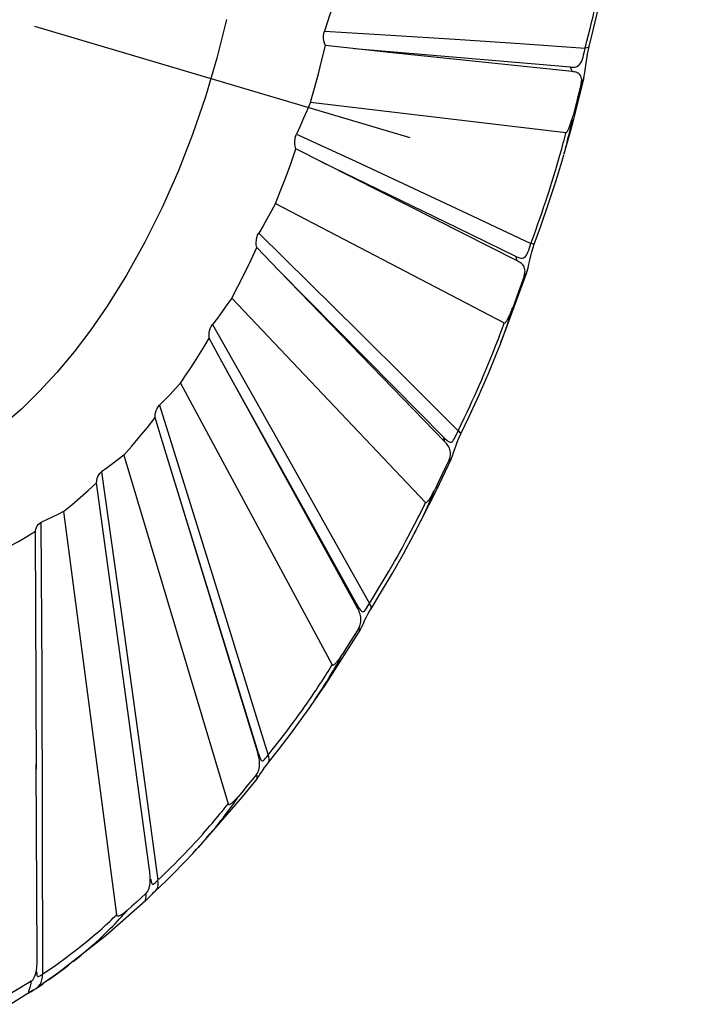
# Model space of a CAD drawing. Header units: inches. Extents: x 0 to 13.8, y 0 to 10.6.
# Tile 16 of 22: x 10.554 to 10.725, y 4.434 to 4.685. Entities that reach past the tile are written whole.
import ezdxf

# ---------------------------------------------------------------- set-up
doc = ezdxf.new("R2010")
doc.units = ezdxf.units.IN
doc.header["$LTSCALE"] = 0.75625
doc.header["$MEASUREMENT"] = 0
doc.linetypes.add('DASHED', pattern=[0.2, 0.1, -0.1])
doc.layers.get('0').update_dxf_attribs({"linetype": 'CONTINUOUS'})

msp = doc.modelspace()

# ---------------------------------------------------------------- linework, layer by layer
at = {"color": 7, "linetype": 'DASHED'}
msp.add_line((10.55791, 4.6833), (11.26485, 4.4741), dxfattribs=at)
at = {"color": 7, "linetype": 'Continuous'}
for p, q in [((10.63197, 4.68205), (10.64891, 4.68104)), ((10.64891, 4.68104), (10.66532, 4.68)), ((10.66532, 4.68), (10.68191, 4.67889)), ((10.68191, 4.67889), (10.69854, 4.67772)), ((10.69854, 4.67772), (10.699, 4.67947)), ((10.64847, 4.67663), (10.63221, 4.67836)), ((10.69479, 4.67285), (10.63964, 4.67756)), ((10.69519, 4.67173), (10.64847, 4.67663)), ((10.69913, 4.67619), (10.69936, 4.67733)), ((10.69936, 4.67733), (10.69956, 4.67817)), ((10.69956, 4.67817), (10.69956, 4.67817)), ((10.69821, 4.67016), (10.69519, 4.65822)), ((10.6982, 4.67015), (10.69821, 4.67016)), ((10.69753, 4.66877), (10.6965, 4.66463)), ((10.62843, 4.6639), (10.69363, 4.65621)), ((10.6965, 4.66463), (10.69545, 4.6605)), ((10.69519, 4.65822), (10.69313, 4.65067)), ((10.62482, 4.65575), (10.64007, 4.64874)), ((10.69348, 4.65558), (10.69363, 4.65621)), ((10.63927, 4.64459), (10.62468, 4.65199)), ((10.6921, 4.6504), (10.69256, 4.65204)), ((10.69256, 4.65204), (10.69276, 4.6528)), ((10.64007, 4.64874), (10.65482, 4.64188)), ((10.6916, 4.64863), (10.6921, 4.6504)), ((10.69313, 4.65067), (10.69326, 4.65115)), ((10.6904, 4.64463), (10.69103, 4.64671)), ((10.69103, 4.64671), (10.6916, 4.64863)), ((10.68118, 4.62343), (10.63927, 4.64459)), ((10.65482, 4.64188), (10.66973, 4.63489)), ((10.61951, 4.63805), (10.6779, 4.60759)), ((10.66973, 4.63489), (10.68467, 4.62782)), ((10.61517, 4.63046), (10.62815, 4.61771)), ((10.68467, 4.62782), (10.68531, 4.62956)), ((10.62035, 4.6209), (10.61467, 4.62678)), ((10.68493, 4.62573), (10.68526, 4.62682)), ((10.68526, 4.62682), (10.68556, 4.62768)), ((10.66264, 4.5773), (10.62035, 4.6209)), ((10.68358, 4.6203), (10.67649, 4.60115)), ((10.68295, 4.6195), (10.68153, 4.6155)), ((10.68358, 4.6203), (10.68358, 4.6203)), ((10.62815, 4.61771), (10.64071, 4.6053)), ((10.6083, 4.61385), (10.65776, 4.56173)), ((10.68153, 4.6155), (10.68004, 4.61141)), ((10.60337, 4.60711), (10.6136, 4.58909)), ((10.67768, 4.60697), (10.6779, 4.60759)), ((10.60589, 4.59753), (10.60255, 4.60362)), ((10.64071, 4.6053), (10.65339, 4.59268)), ((10.67576, 4.60184), (10.67638, 4.60345)), ((10.67507, 4.6001), (10.67576, 4.60184)), ((10.67642, 4.60097), (10.67681, 4.60198)), ((10.67431, 4.59822), (10.67507, 4.6001)), ((10.64026, 4.53502), (10.60589, 4.59753)), ((10.6401, 4.53596), (10.60699, 4.59551)), ((10.5952, 4.59217), (10.63396, 4.52028)), ((10.65339, 4.59268), (10.66608, 4.57996)), ((10.6136, 4.58909), (10.62348, 4.57156)), ((10.58983, 4.58654), (10.59693, 4.56389)), ((10.59028, 4.57833), (10.58875, 4.58337)), ((10.61484, 4.49813), (10.59028, 4.57833)), ((10.66626, 4.57811), (10.66678, 4.57924)), ((10.5807, 4.57381), (10.60734, 4.48475)), ((10.61513, 4.49762), (10.59182, 4.5733)), ((10.66434, 4.57282), (10.66468, 4.57365)), ((10.66468, 4.57365), (10.66496, 4.57445)), ((10.62348, 4.57156), (10.63346, 4.55378)), ((10.66434, 4.57282), (10.66051, 4.5648)), ((10.66378, 4.57256), (10.6629, 4.57069)), ((10.57506, 4.56949), (10.57994, 4.5345)), ((10.58115, 4.51275), (10.57377, 4.56674)), ((10.59693, 4.56389), (10.60612, 4.53436)), ((10.66051, 4.5648), (10.65482, 4.55357)), ((10.65748, 4.56113), (10.65776, 4.56173)), ((10.5653, 4.55943), (10.57887, 4.45641)), ((10.55957, 4.55658), (10.55976, 4.51784)), ((10.65422, 4.5546), (10.65507, 4.55625)), ((10.55841, 4.49357), (10.55815, 4.55435)), ((10.63346, 4.55378), (10.64343, 4.53589)), ((10.65482, 4.55357), (10.65542, 4.55472)), ((10.57994, 4.5345), (10.58471, 4.49981)), ((10.64115, 4.52931), (10.63226, 4.51532)), ((10.64073, 4.52963), (10.6397, 4.52796)), ((10.64073, 4.52963), (10.64094, 4.53002)), ((10.64115, 4.52931), (10.64115, 4.52932)), ((10.55976, 4.51784), (10.55988, 4.47945)), ((10.63226, 4.51532), (10.62835, 4.50957)), ((10.58729, 4.46794), (10.58115, 4.51275)), ((10.62754, 4.51046), (10.62815, 4.51133)), ((10.62665, 4.50714), (10.62845, 4.5097)), ((10.62835, 4.50957), (10.62869, 4.51005)), ((10.58471, 4.49981), (10.58938, 4.46524)), ((10.55862, 4.44556), (10.55839, 4.4949)), ((10.6148, 4.49125), (10.61097, 4.4865)), ((10.6148, 4.49125), (10.61481, 4.49125)), ((10.55988, 4.47945), (10.55993, 4.44122)), ((10.59461, 4.47034), (10.59553, 4.47127)), ((10.59691, 4.47057), (10.59731, 4.47099)), ((10.58736, 4.46742), (10.58729, 4.46794)), ((10.58748, 4.46591), (10.58745, 4.46641)), ((10.58758, 4.46564), (10.58759, 4.46559)), ((10.58992, 4.46357), (10.5919, 4.46547)), ((10.58885, 4.46255), (10.58992, 4.46357)), ((10.58718, 4.4609), (10.58743, 4.46116)), ((10.58885, 4.46255), (10.58885, 4.46256)), ((10.55862, 4.44556), (10.55862, 4.44566)), ((10.55847, 4.44191), (10.55847, 4.44191)), ((10.56417, 4.44168), (10.5587, 4.43788)), ((10.55707, 4.43945), (10.55613, 4.43888)), ((10.55758, 4.43713), (10.5587, 4.43788)), ((10.5587, 4.43788), (10.5601, 4.43882)), ((10.55758, 4.43713), (10.55191, 4.43356)), ((10.55712, 4.43684), (10.55758, 4.43713))]:
    msp.add_line(p, q, dxfattribs=at)
for points in [[(10.69956, 4.67817), (10.7007, 4.68264), (10.70206, 4.68835), (10.70324, 4.69378), (10.70426, 4.69895), (10.7045, 4.70028)], [(10.699, 4.67947), (10.69942, 4.68115), (10.69982, 4.68276), (10.7002, 4.6843), (10.70055, 4.68578), (10.70088, 4.68719), (10.70118, 4.68855), (10.70147, 4.68984), (10.70174, 4.69108), (10.702, 4.69227), (10.70223, 4.69341), (10.70245, 4.69451), (10.70266, 4.69555), (10.70304, 4.69752)], [(10.63474, 4.69048), (10.63407, 4.68837), (10.63338, 4.68626), (10.63268, 4.68415), (10.63197, 4.68205)], [(10.60694, 4.68505), (10.60447, 4.67514), (10.60157, 4.66531), (10.59827, 4.65564), (10.59458, 4.64619), (10.59052, 4.63702), (10.58614, 4.62819), (10.58145, 4.61977), (10.57648, 4.61181)], [(10.63221, 4.67836), (10.63197, 4.67898), (10.6318, 4.6796), (10.63172, 4.68023), (10.63172, 4.68086), (10.6318, 4.68146), (10.63197, 4.68205)], [(10.62843, 4.6639), (10.62945, 4.66751), (10.63042, 4.67112), (10.63134, 4.67474), (10.63221, 4.67836)], [(10.69815, 4.67599), (10.69829, 4.67658), (10.69842, 4.67716), (10.69854, 4.67772)], [(10.69956, 4.67817), (10.69949, 4.67804), (10.69929, 4.67789), (10.69897, 4.67779), (10.69854, 4.67772)], [(10.69479, 4.67285), (10.69532, 4.67283), (10.69579, 4.67287), (10.69621, 4.67297), (10.69658, 4.67313), (10.6969, 4.67336), (10.69718, 4.67365), (10.69743, 4.674), (10.69765, 4.67441), (10.69783, 4.67489), (10.698, 4.67541), (10.69815, 4.67599)], [(10.6982, 4.67015), (10.69847, 4.67147), (10.69864, 4.67265), (10.69878, 4.67384), (10.69894, 4.67502), (10.69913, 4.67619)], [(10.69519, 4.67173), (10.69511, 4.67202), (10.69502, 4.6723), (10.69491, 4.67258), (10.69479, 4.67285)], [(10.69753, 4.66877), (10.69761, 4.66922), (10.69765, 4.66963), (10.69762, 4.67), (10.69756, 4.67032), (10.69745, 4.6706), (10.6973, 4.67084), (10.69712, 4.67104), (10.6969, 4.67121), (10.69667, 4.67135), (10.6964, 4.67146), (10.69613, 4.67156), (10.69583, 4.67163), (10.69552, 4.67169), (10.69519, 4.67173)], [(10.69753, 4.66878), (10.69787, 4.66924), (10.69811, 4.66981), (10.6982, 4.67015)], [(10.62843, 4.6639), (10.62755, 4.66185), (10.62665, 4.6598), (10.62575, 4.65777), (10.62482, 4.65575)], [(10.69355, 4.65221), (10.69382, 4.65323), (10.69407, 4.6542), (10.6943, 4.65512), (10.69451, 4.656), (10.69471, 4.65684), (10.69489, 4.65765), (10.69505, 4.65841), (10.6952, 4.65914), (10.69533, 4.65984), (10.69545, 4.66051)], [(10.69363, 4.65621), (10.69373, 4.65623), (10.69383, 4.65629), (10.69392, 4.65639), (10.69402, 4.65652), (10.69412, 4.65668), (10.69421, 4.65685), (10.6943, 4.65703), (10.69439, 4.65723), (10.69448, 4.65745), (10.69457, 4.65767), (10.69466, 4.65791), (10.69475, 4.65815), (10.69483, 4.6584), (10.69492, 4.65867), (10.69501, 4.65894), (10.69509, 4.65922), (10.69518, 4.65952), (10.69527, 4.65983), (10.69536, 4.66016), (10.69545, 4.6605)], [(10.62468, 4.65199), (10.6245, 4.65265), (10.62441, 4.65329), (10.62439, 4.65394), (10.62446, 4.65457), (10.6246, 4.65517), (10.62482, 4.65575)], [(10.69276, 4.6528), (10.69296, 4.65354), (10.69314, 4.65425), (10.69348, 4.65558)], [(10.61951, 4.63805), (10.62087, 4.64149), (10.62218, 4.64496), (10.62345, 4.64846), (10.62468, 4.65199)], [(10.68556, 4.62768), (10.68722, 4.63224), (10.68922, 4.63804), (10.69103, 4.64362), (10.69264, 4.64895), (10.69307, 4.65045)], [(10.68087, 4.62451), (10.66583, 4.63185), (10.63134, 4.64861)], [(10.68531, 4.62956), (10.68592, 4.63123), (10.68649, 4.63283), (10.68703, 4.63437), (10.68754, 4.63585), (10.68802, 4.63726), (10.68848, 4.63862), (10.68891, 4.63992), (10.68931, 4.64117), (10.6897, 4.64237), (10.6904, 4.64463)], [(10.61951, 4.63805), (10.61844, 4.63613), (10.61737, 4.63422), (10.61628, 4.63233), (10.61517, 4.63046)], [(10.61467, 4.62678), (10.61456, 4.62745), (10.61453, 4.6281), (10.61458, 4.62874), (10.6147, 4.62935), (10.6149, 4.62992), (10.61517, 4.63046)], [(10.6083, 4.61385), (10.60994, 4.61701), (10.61155, 4.62021), (10.61313, 4.62347), (10.61467, 4.62678)], [(10.68373, 4.6252), (10.68393, 4.62565), (10.68412, 4.62616), (10.68431, 4.6267), (10.68449, 4.62726), (10.68468, 4.62782)], [(10.68556, 4.62768), (10.68551, 4.62766), (10.68535, 4.62767), (10.68506, 4.62772), (10.68467, 4.62782)], [(10.68087, 4.62451), (10.68134, 4.6243), (10.68177, 4.62416), (10.68215, 4.62409), (10.68249, 4.62409), (10.68279, 4.62416), (10.68306, 4.62431), (10.68331, 4.62453), (10.68353, 4.62483), (10.68373, 4.6252)], [(10.68118, 4.62343), (10.68112, 4.62371), (10.68105, 4.62398), (10.68097, 4.62425), (10.68087, 4.62451)], [(10.68358, 4.6203), (10.68366, 4.62055), (10.68395, 4.62158), (10.68419, 4.62259), (10.68441, 4.62361), (10.68464, 4.62465), (10.68493, 4.62573)], [(10.68316, 4.62113), (10.68309, 4.62146), (10.68299, 4.62176), (10.68285, 4.62203), (10.68267, 4.62228), (10.68247, 4.62251), (10.68225, 4.62272), (10.68201, 4.62292), (10.68174, 4.6231), (10.68147, 4.62327), (10.68118, 4.62343)], [(10.68295, 4.6195), (10.68308, 4.61995), (10.68316, 4.62036), (10.68318, 4.62076), (10.68316, 4.62113)], [(10.66242, 4.57833), (10.64964, 4.59129), (10.62032, 4.62092)], [(10.68295, 4.61951), (10.68326, 4.61972), (10.68349, 4.62007), (10.68358, 4.6203)], [(10.6083, 4.61385), (10.60708, 4.61213), (10.60585, 4.61044), (10.60462, 4.60876), (10.60337, 4.60711)], [(10.57648, 4.61181), (10.57234, 4.6058), (10.56806, 4.60015), (10.56366, 4.59488), (10.55916, 4.59001), (10.55458, 4.58556), (10.54994, 4.58155), (10.54526, 4.578), (10.54056, 4.57492)], [(10.67681, 4.60198), (10.67722, 4.60305), (10.67761, 4.60407), (10.67796, 4.60505), (10.6783, 4.60599), (10.67861, 4.60688), (10.6789, 4.60774), (10.67917, 4.60856), (10.67942, 4.60934), (10.67965, 4.61009), (10.67987, 4.61081), (10.68007, 4.6115)], [(10.6779, 4.60759), (10.67799, 4.60758), (10.67808, 4.60761), (10.67819, 4.60768), (10.67829, 4.60779), (10.6784, 4.60792), (10.6785, 4.60807), (10.67861, 4.60824), (10.67871, 4.60842), (10.67882, 4.60861), (10.67893, 4.60881), (10.67904, 4.60903), (10.67914, 4.60926), (10.67925, 4.6095), (10.67936, 4.60974), (10.67948, 4.61), (10.67959, 4.61027), (10.67971, 4.61056), (10.67982, 4.61085), (10.67993, 4.61113), (10.68004, 4.61141)], [(10.60255, 4.60362), (10.6025, 4.60429), (10.60253, 4.60492), (10.60263, 4.60553), (10.60281, 4.60611), (10.60305, 4.60663), (10.60337, 4.60711)], [(10.67638, 4.60345), (10.67667, 4.60421), (10.67694, 4.60494), (10.6772, 4.60564), (10.67768, 4.60697)], [(10.5975, 4.59557), (10.59879, 4.59755), (10.60006, 4.59955), (10.60131, 4.60158), (10.60255, 4.60362)], [(10.66678, 4.57924), (10.66888, 4.58362), (10.67146, 4.58922), (10.67383, 4.59465), (10.67598, 4.59987), (10.67642, 4.60097)], [(10.66608, 4.57996), (10.66689, 4.58163), (10.66765, 4.58323), (10.66838, 4.58476), (10.66907, 4.58624), (10.66972, 4.58766), (10.67035, 4.58903), (10.67094, 4.59034), (10.67149, 4.5916), (10.67203, 4.59282), (10.67253, 4.59398), (10.67301, 4.59511), (10.67346, 4.59618), (10.67431, 4.59822)], [(10.5952, 4.59217), (10.59578, 4.59301), (10.59635, 4.59386), (10.59693, 4.59471), (10.5975, 4.59557)], [(10.5952, 4.59217), (10.59387, 4.59073), (10.59253, 4.58931), (10.59118, 4.58791), (10.58983, 4.58654)], [(10.58875, 4.58337), (10.58876, 4.584), (10.58883, 4.5846), (10.58899, 4.58516), (10.58921, 4.58568), (10.58949, 4.58614), (10.58983, 4.58654)], [(10.5807, 4.57381), (10.58274, 4.5761), (10.58477, 4.57846), (10.58677, 4.58088), (10.58875, 4.58337)], [(10.66242, 4.57833), (10.66282, 4.57794), (10.66318, 4.57762), (10.66351, 4.57738), (10.6638, 4.57722), (10.66406, 4.57714), (10.6643, 4.57714)], [(10.66264, 4.5773), (10.66261, 4.57757), (10.66256, 4.57783), (10.66249, 4.57808), (10.66242, 4.57833)], [(10.6643, 4.57714), (10.66453, 4.57722), (10.66475, 4.57739), (10.66496, 4.57766), (10.66517, 4.578), (10.66538, 4.57843), (10.66561, 4.57892), (10.66585, 4.57943), (10.66608, 4.57997)], [(10.66678, 4.57924), (10.66677, 4.57934), (10.66665, 4.5795), (10.66642, 4.57971), (10.66608, 4.57996)], [(10.66415, 4.5738), (10.66417, 4.5742), (10.66415, 4.57457), (10.66409, 4.57492), (10.66399, 4.57526), (10.66387, 4.57558), (10.66371, 4.5759), (10.66353, 4.57619), (10.66334, 4.57648), (10.66312, 4.57676), (10.66289, 4.57704), (10.66264, 4.5773)], [(10.66496, 4.57445), (10.66549, 4.5761), (10.66583, 4.57706), (10.66626, 4.57811)], [(10.5807, 4.57381), (10.57929, 4.57269), (10.57788, 4.5716), (10.57647, 4.57053), (10.57506, 4.56949)], [(10.66378, 4.57256), (10.66396, 4.57298), (10.66408, 4.57339), (10.66415, 4.5738)], [(10.66379, 4.57256), (10.66404, 4.57253), (10.66423, 4.57264), (10.66434, 4.57282)], [(10.57377, 4.56674), (10.57382, 4.56733), (10.57394, 4.56787), (10.57413, 4.56836), (10.57438, 4.5688), (10.57469, 4.56918), (10.57506, 4.56949)], [(10.6629, 4.57069), (10.66111, 4.56696), (10.6602, 4.5651)], [(10.5653, 4.55943), (10.56744, 4.56114), (10.56956, 4.56293), (10.57167, 4.5648), (10.57377, 4.56674)], [(10.65597, 4.55579), (10.65648, 4.55682), (10.65697, 4.55781), (10.65742, 4.55876), (10.65785, 4.55967), (10.65826, 4.56055), (10.65864, 4.56139), (10.65899, 4.56219), (10.65933, 4.56297), (10.65964, 4.56371), (10.65993, 4.56442), (10.66021, 4.56511)], [(10.65776, 4.56173), (10.65785, 4.56169), (10.65794, 4.56169), (10.65804, 4.56173), (10.65814, 4.56181), (10.65826, 4.56191), (10.65837, 4.56203), (10.65849, 4.56217), (10.6586, 4.56232), (10.65872, 4.56249), (10.65885, 4.56267), (10.65897, 4.56286), (10.6591, 4.56306), (10.65923, 4.56327), (10.65936, 4.5635), (10.65949, 4.56373), (10.65962, 4.56398), (10.65976, 4.56424), (10.65991, 4.56451), (10.66005, 4.5648), (10.6602, 4.5651)], [(10.65507, 4.55625), (10.65547, 4.55702), (10.65585, 4.55777), (10.65621, 4.5585), (10.65655, 4.55919), (10.65688, 4.55986), (10.65748, 4.56113)], [(10.5653, 4.55943), (10.56387, 4.55867), (10.56243, 4.55794), (10.561, 4.55725), (10.55957, 4.55658)], [(10.55815, 4.55435), (10.55824, 4.55487), (10.5584, 4.55533), (10.55861, 4.55574), (10.55888, 4.55609), (10.5592, 4.55637), (10.55957, 4.55658)], [(10.54957, 4.54954), (10.55172, 4.55062), (10.55387, 4.55177), (10.55601, 4.55302), (10.55815, 4.55435)], [(10.64386, 4.53456), (10.6463, 4.53851), (10.64933, 4.54362), (10.65216, 4.54861), (10.65481, 4.55355)], [(10.65278, 4.55189), (10.65329, 4.55283), (10.65422, 4.5546)], [(10.64343, 4.53589), (10.64438, 4.53741), (10.64529, 4.53888), (10.64615, 4.5403), (10.64697, 4.54166), (10.64775, 4.54297), (10.64849, 4.54424), (10.6492, 4.54546), (10.64987, 4.54663), (10.65051, 4.54776), (10.65112, 4.54885), (10.6517, 4.5499), (10.65226, 4.55091), (10.65278, 4.55189)], [(10.6401, 4.53596), (10.64041, 4.5354), (10.6407, 4.53492), (10.64095, 4.53452), (10.64118, 4.53421), (10.64139, 4.53398)], [(10.64026, 4.53502), (10.64024, 4.53527), (10.64021, 4.5355), (10.64016, 4.53574), (10.6401, 4.53596)], [(10.64139, 4.53398), (10.64159, 4.53384), (10.64179, 4.53378), (10.64198, 4.53382), (10.64218, 4.53396), (10.6424, 4.5342), (10.64263, 4.53454), (10.64289, 4.53495), (10.64316, 4.5354), (10.64344, 4.53589)], [(10.64386, 4.53455), (10.64388, 4.53459), (10.64393, 4.53483), (10.64387, 4.53512), (10.6437, 4.53548), (10.64343, 4.53589)], [(10.60612, 4.53436), (10.6152, 4.50485), (10.61756, 4.49718)], [(10.64094, 4.53002), (10.6411, 4.53042), (10.64121, 4.53082), (10.64128, 4.53123), (10.6413, 4.53163), (10.64129, 4.53202), (10.64124, 4.53241), (10.64117, 4.5328), (10.64106, 4.53318), (10.64094, 4.53355), (10.64079, 4.53393), (10.64063, 4.5343), (10.64045, 4.53466), (10.64026, 4.53502)], [(10.64167, 4.53029), (10.64191, 4.53082), (10.64214, 4.53134), (10.64239, 4.53189), (10.64269, 4.5325), (10.64306, 4.5332), (10.6435, 4.53397), (10.64386, 4.53455)], [(10.64073, 4.52964), (10.6409, 4.52936), (10.64103, 4.52924), (10.64113, 4.52928), (10.64115, 4.52931)], [(10.64115, 4.52932), (10.64138, 4.52973), (10.64167, 4.53029)], [(10.6397, 4.52796), (10.63866, 4.5263), (10.63762, 4.52464), (10.63658, 4.523)], [(10.62944, 4.51116), (10.63015, 4.51222), (10.63083, 4.51325), (10.63147, 4.51424), (10.63208, 4.51519), (10.63265, 4.51611), (10.6332, 4.517), (10.63371, 4.51785), (10.6342, 4.51868), (10.63466, 4.51947), (10.63509, 4.52023), (10.6355, 4.52096), (10.63588, 4.52167), (10.63624, 4.52235), (10.63658, 4.52301)], [(10.63396, 4.52028), (10.63403, 4.52021), (10.63411, 4.52018), (10.6342, 4.52019), (10.63431, 4.52023), (10.63442, 4.5203), (10.63454, 4.52039), (10.63467, 4.5205), (10.63479, 4.52062), (10.63492, 4.52075), (10.63505, 4.5209), (10.63519, 4.52106), (10.63533, 4.52123), (10.63547, 4.52141), (10.63562, 4.5216), (10.63577, 4.5218), (10.63592, 4.52202), (10.63608, 4.52224), (10.63624, 4.52248), (10.63641, 4.52273), (10.63658, 4.523)], [(10.62815, 4.51133), (10.62873, 4.51217), (10.62928, 4.51299), (10.62981, 4.51378), (10.63032, 4.51453), (10.6308, 4.51527), (10.63126, 4.51597), (10.6317, 4.51666), (10.63212, 4.51732), (10.63252, 4.51795), (10.63291, 4.51857), (10.63327, 4.51916), (10.63362, 4.51973), (10.63396, 4.52028)], [(10.62624, 4.50861), (10.62691, 4.50955), (10.62754, 4.51046)], [(10.61756, 4.49718), (10.61862, 4.49851), (10.61964, 4.49979), (10.6206, 4.50103), (10.62153, 4.50223), (10.62241, 4.50339), (10.62325, 4.50451), (10.62405, 4.50559), (10.62481, 4.50663), (10.62554, 4.50764), (10.62624, 4.50861)], [(10.61759, 4.4952), (10.62021, 4.4985), (10.62353, 4.50285), (10.62665, 4.50714)], [(10.61462, 4.49228), (10.61485, 4.49262), (10.61505, 4.49298), (10.6152, 4.49337), (10.61531, 4.49378), (10.61538, 4.49419), (10.61541, 4.49461), (10.61542, 4.49504), (10.61539, 4.49547), (10.61535, 4.49591), (10.61528, 4.49635), (10.61519, 4.49679), (10.61508, 4.49723), (10.61497, 4.49768), (10.61484, 4.49813)], [(10.61484, 4.49813), (10.61483, 4.49834), (10.61481, 4.49855), (10.61477, 4.49875), (10.61472, 4.49895)], [(10.61513, 4.49762), (10.6153, 4.49707), (10.61546, 4.49662), (10.6156, 4.49625), (10.61575, 4.49597), (10.61589, 4.49578), (10.61605, 4.49569), (10.61623, 4.49571), (10.61644, 4.49583), (10.61667, 4.49607)], [(10.61667, 4.49607), (10.61695, 4.49638), (10.61724, 4.49675), (10.61756, 4.49718)], [(10.61759, 4.49519), (10.6177, 4.49537), (10.61782, 4.49572), (10.61783, 4.49615), (10.61775, 4.49664), (10.61756, 4.49718)], [(10.61549, 4.49223), (10.6159, 4.49287), (10.61612, 4.49321), (10.61638, 4.49359), (10.61669, 4.49403), (10.61706, 4.49452), (10.61747, 4.49505), (10.61759, 4.49519)], [(10.61462, 4.49228), (10.61349, 4.49089), (10.61235, 4.48949)], [(10.61462, 4.49229), (10.61469, 4.49178), (10.61472, 4.49144), (10.61475, 4.49126), (10.6148, 4.49124), (10.6148, 4.49125)], [(10.61481, 4.49125), (10.61502, 4.49154), (10.61527, 4.4919), (10.61549, 4.49223)], [(10.61235, 4.48949), (10.61118, 4.48808), (10.61, 4.48666)], [(10.61097, 4.4865), (10.59972, 4.47357), (10.59691, 4.47057)], [(10.60194, 4.47612), (10.60274, 4.47705), (10.60349, 4.47796), (10.60421, 4.47883), (10.60489, 4.47967), (10.60554, 4.48049), (10.60616, 4.48127), (10.60674, 4.48204), (10.6073, 4.48278), (10.60782, 4.48349), (10.60832, 4.48418), (10.60879, 4.48485), (10.60923, 4.48549), (10.60965, 4.48612), (10.61005, 4.48672)], [(10.60734, 4.48475), (10.60739, 4.48465), (10.60746, 4.48458), (10.60755, 4.48456), (10.60765, 4.48457), (10.60776, 4.48461), (10.60788, 4.48466), (10.60801, 4.48473), (10.60814, 4.48481), (10.60827, 4.48491), (10.60841, 4.48502), (10.60855, 4.48514), (10.6087, 4.48528), (10.60885, 4.48542), (10.609, 4.48557), (10.60916, 4.48573), (10.60933, 4.4859), (10.6095, 4.48609), (10.60967, 4.48628), (10.60984, 4.48647), (10.61, 4.48666)], [(10.59723, 4.47305), (10.59803, 4.47389), (10.59879, 4.47471), (10.59952, 4.4755), (10.60021, 4.47627), (10.60088, 4.47702), (10.60152, 4.47773), (10.60213, 4.47843), (10.60271, 4.4791), (10.60327, 4.47975), (10.60381, 4.48038), (10.60432, 4.48099), (10.60481, 4.48158), (10.60528, 4.48216), (10.60573, 4.48271), (10.60616, 4.48324), (10.60657, 4.48376), (10.60696, 4.48426), (10.60734, 4.48475)], [(10.59553, 4.47127), (10.5964, 4.47217), (10.59723, 4.47305)], [(10.59833, 4.47208), (10.5993, 4.47314), (10.60022, 4.47417), (10.6011, 4.47516)], [(10.58938, 4.46524), (10.59052, 4.46632), (10.59162, 4.46738), (10.59266, 4.4684), (10.59366, 4.46938), (10.59461, 4.47034)], [(10.5919, 4.46547), (10.59377, 4.46734), (10.59555, 4.46915), (10.59691, 4.47056)], [(10.58639, 4.46186), (10.58664, 4.46213), (10.58686, 4.46245), (10.58705, 4.46281), (10.5872, 4.4632), (10.58731, 4.46361), (10.58739, 4.46404), (10.58745, 4.46448), (10.58748, 4.46495), (10.58749, 4.46543), (10.58748, 4.46591)], [(10.58745, 4.46641), (10.58741, 4.46691), (10.58736, 4.46742)], [(10.58759, 4.46559), (10.58763, 4.46531), (10.5877, 4.4649), (10.58779, 4.46459), (10.5879, 4.46437), (10.58804, 4.46427), (10.58823, 4.46428), (10.58845, 4.4644), (10.58873, 4.46461), (10.58904, 4.46489), (10.58938, 4.46524)], [(10.58885, 4.46256), (10.58891, 4.46261), (10.58919, 4.46299), (10.58938, 4.46345), (10.58948, 4.46398), (10.58948, 4.46459), (10.58938, 4.46524)], [(10.58639, 4.46186), (10.58519, 4.46076), (10.58398, 4.45968)], [(10.58639, 4.46186), (10.58634, 4.46114), (10.58627, 4.4606), (10.58621, 4.46022), (10.58618, 4.46), (10.5862, 4.45993), (10.58626, 4.45996)], [(10.58626, 4.45996), (10.58645, 4.46015), (10.58671, 4.46041), (10.58718, 4.4609)], [(10.58743, 4.46116), (10.58773, 4.46146), (10.58807, 4.4618), (10.58844, 4.46217), (10.58885, 4.46256)], [(10.58626, 4.45996), (10.57626, 4.45109), (10.56417, 4.44168)], [(10.58398, 4.45968), (10.58277, 4.45861), (10.58157, 4.45755)], [(10.55993, 4.44122), (10.56111, 4.44202), (10.56225, 4.4428), (10.56334, 4.44356), (10.56438, 4.44431), (10.56537, 4.44503), (10.56633, 4.44574), (10.56724, 4.44642), (10.56812, 4.44709), (10.56895, 4.44775), (10.56976, 4.44838), (10.57052, 4.449), (10.57126, 4.4496), (10.57197, 4.45018), (10.57264, 4.45075), (10.57329, 4.4513), (10.57391, 4.45184), (10.57451, 4.45236), (10.57508, 4.45286), (10.57563, 4.45335), (10.57615, 4.45383), (10.57665, 4.45429), (10.57713, 4.45474), (10.57759, 4.45517), (10.57804, 4.4556), (10.57846, 4.45601), (10.57887, 4.45641)], [(10.57853, 4.45415), (10.5791, 4.45476), (10.57965, 4.45535)], [(10.57887, 4.45641), (10.5789, 4.45628), (10.57896, 4.45619), (10.57904, 4.45614), (10.57913, 4.45611), (10.57924, 4.45611), (10.57935, 4.45613), (10.57947, 4.45616), (10.5796, 4.4562), (10.57973, 4.45626), (10.57987, 4.45633), (10.58002, 4.45641), (10.58017, 4.4565), (10.58032, 4.45659), (10.58048, 4.4567), (10.58064, 4.45682), (10.58081, 4.45694), (10.58099, 4.45708), (10.58118, 4.45722), (10.58137, 4.45738), (10.58157, 4.45755)], [(10.57965, 4.45535), (10.58017, 4.45593), (10.58066, 4.45648), (10.58113, 4.45703), (10.58157, 4.45756)], [(10.56779, 4.44449), (10.56888, 4.44536), (10.56991, 4.4462), (10.5709, 4.44703), (10.57184, 4.44783), (10.57273, 4.44862), (10.57358, 4.44938), (10.5744, 4.45012), (10.57517, 4.45084), (10.57591, 4.45154), (10.57661, 4.45222), (10.57728, 4.45288), (10.57792, 4.45352), (10.57853, 4.45415)], [(10.5586, 4.44443), (10.55861, 4.44499), (10.55862, 4.44556)], [(10.55707, 4.43945), (10.55733, 4.43965), (10.55757, 4.43991), (10.55778, 4.44023), (10.55796, 4.44059), (10.55812, 4.44098), (10.55824, 4.44141), (10.55835, 4.44186), (10.55843, 4.44234), (10.5585, 4.44284), (10.55854, 4.44336), (10.55858, 4.44389), (10.5586, 4.44443)], [(10.56154, 4.43982), (10.56291, 4.4408), (10.56422, 4.44175), (10.56547, 4.44269), (10.56666, 4.4436)], [(10.55847, 4.44191), (10.55847, 4.44176), (10.55849, 4.44133), (10.55854, 4.441), (10.55864, 4.44079), (10.55878, 4.44068), (10.55899, 4.44069), (10.55926, 4.44079), (10.55957, 4.44097), (10.55993, 4.44122)], [(10.55984, 4.43979), (10.55993, 4.44048), (10.55993, 4.44122)], [(10.55613, 4.43888), (10.55514, 4.43829), (10.55414, 4.4377), (10.55312, 4.43711), (10.5521, 4.43653)], [(10.5567, 4.43784), (10.55641, 4.43686), (10.55636, 4.43661), (10.55639, 4.43649), (10.55653, 4.4365), (10.55677, 4.43662), (10.55712, 4.43684)], [(10.55707, 4.43945), (10.55688, 4.43856), (10.5567, 4.43784)], [(10.55859, 4.43781), (10.55902, 4.43817), (10.55938, 4.43862), (10.55966, 4.43917), (10.55984, 4.43979)]]:
    msp.add_lwpolyline(points, dxfattribs=at)

doc.saveas('drawing.dxf')
